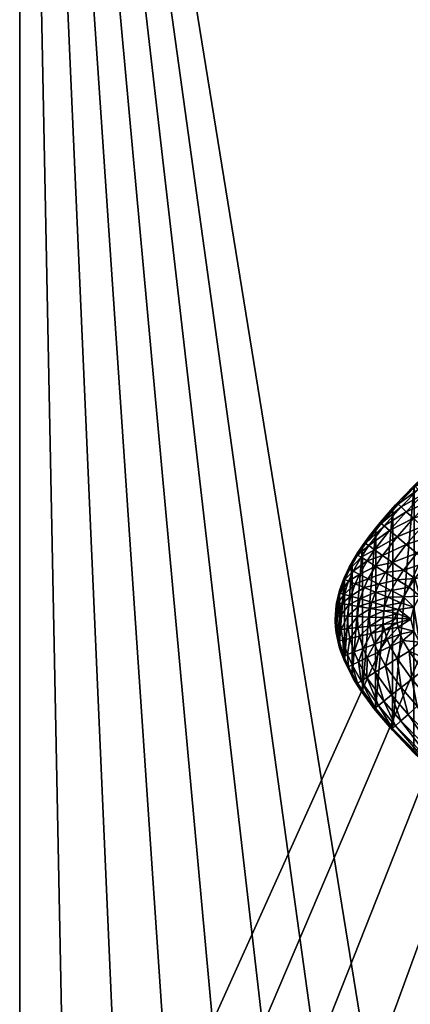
# Model space of a CAD drawing. Header units: millimetres. Extents: x -38.6 to 38.6, y -34 to 34.
# Tile 3 of 256: x -23.8 to -19.7, y -22.1 to -11.7. Entities that reach past the tile are written whole.
import ezdxf

# ---------------------------------------------------------------- set-up
doc = ezdxf.new("R2010")
doc.units = ezdxf.units.MM
doc.header["$MEASUREMENT"] = 0
doc.layers.add('Legno Y', color=18, linetype='Continuous', true_color=0x000000)
doc.layers.add('Legno Z', color=18, linetype='Continuous', true_color=0x000000)

msp = doc.modelspace()

# ---------------------------------------------------------------- meshes
at = {"layer": 'Legno Y'}
mesh = msp.add_polyface(dxfattribs=at)
corners = [(-11.802, 0, 24.35), (-11.802, -32.208, 24.5), (-11.802, -32.492, 24.316), (-11.802, 0, 24.35), (-11.802, -32.516, 24.2), (-11.802, 0, 24.35), (-11.802, -32.516, 24), (-11.802, -32.506, 23.801), (-11.802, 0, 24.35), (-11.802, -32.476, 23.605), (-11.802, 0, 24.35), (-11.802, -32.426, 23.413), (-11.802, -32.357, 23.227), (-11.802, 0, 22), (-11.802, -32.164, 22.88), (-11.802, -31.906, 22.577), (-11.802, -31.594, 22.331), (-11.802, -30.462, 22), (-11.802, -0.15, 24.5), (-23.802, -26.801, 24.5), (-23.302, -27.185, 24.5), (-11.802, -0.15, 24.5), (-22.661, -27.647, 24.5), (-11.802, -0.15, 24.5), (-22.005, -28.087, 24.5), (-21.335, -28.506, 24.5), (-11.802, -0.15, 24.5), (-20.653, -28.904, 24.5), (-11.802, -0.15, 24.5), (-19.959, -29.281, 24.5), (-19.254, -29.638, 24.5), (-11.802, -0.15, 24.5), (-18.539, -29.974, 24.5), (-11.802, -0.15, 24.5), (-17.816, -30.292, 24.5), (-16.346, -30.871, 24.5), (-11.802, -0.15, 24.5), (-14.85, -31.38, 24.5), (-11.802, -0.15, 24.5), (-13.334, -31.824, 24.5), (-11.802, -32.208, 24.5), (-20.704, -26.899, 22), (-23.802, 0, 22), (-20.015, -27.311, 22), (-23.802, 0, 22), (-19.313, -27.7, 22), (-11.802, 0, 22), (-18.599, -28.065, 22), (-11.802, 0, 22), (-17.874, -28.409, 22), (-11.802, 0, 22), (-17.139, -28.732, 22), (-11.802, 0, 22), (-16.396, -29.034, 22), (-11.802, 0, 22), (-15.645, -29.317, 22), (-11.802, 0, 22), (-14.887, -29.58, 22), (-11.802, 0, 22), (-13.354, -30.054, 22), (-11.802, 0, 22), (-11.802, -30.462, 22), (-23.279, -25.327, 22.013), (-23.802, -25.044, 22.03), (-23.802, -24.589, 22), (-23.802, -24.589, 22), (-23.302, -25.018, 22), (-23.802, -25.044, 22.03), (-23.802, -25.491, 22.12), (-23.802, -24.589, 22), (-23.802, 0, 24.35), (-23.802, -27.166, 23.776), (-23.802, -27.182, 24), (-23.802, 0, 24.35), (-23.802, -27.182, 24), (-23.802, -27.182, 24.2)]
mesh.append_faces([[corners[k] for k in face] for face in [(0, 1, 2, 2), (3, 2, 4, 4), (5, 6, 7, 7), (8, 7, 9, 9), (10, 11, 12, 12), (13, 12, 14, 14), (13, 14, 15, 15), (13, 16, 17, 17), (18, 19, 20, 20), (21, 20, 22, 22), (23, 24, 25, 25), (26, 25, 27, 27), (28, 29, 30, 30), (31, 30, 32, 32), (33, 34, 35, 35), (36, 35, 37, 37), (38, 39, 40, 40), (41, 42, 43, 43), (43, 44, 45, 45), (45, 46, 47, 47), (47, 48, 49, 49), (49, 50, 51, 51), (51, 52, 53, 53), (53, 54, 55, 55), (55, 56, 57, 57), (57, 58, 59, 59), (59, 60, 61, 61), (62, 63, 64, 64), (62, 65, 66, 66), (67, 68, 69, 69), (70, 71, 72, 72), (73, 74, 75, 75)]])
mesh = msp.add_polyface(dxfattribs=at)
corners = [(-11.802, 0, 24.35), (-23.802, 0, 24.35), (-11.802, -0.15, 24.5), (-23.802, -0.15, 24.5), (-11.802, -0.15, 24.5), (-11.802, -32.208, 24.5), (-11.802, 0, 24.35), (-11.802, -32.516, 24.2), (-11.802, -32.516, 24), (-11.802, 0, 24.35), (-11.802, -32.476, 23.605), (-11.802, -32.426, 23.413), (-11.802, 0, 24.35), (-11.802, 0, 24.35), (-11.802, -32.357, 23.227), (-11.802, 0, 22), (-11.802, -31.906, 22.577), (-11.802, -31.594, 22.331), (-23.802, -0.15, 24.5), (-23.802, -26.801, 24.5), (-11.802, -0.15, 24.5), (-22.661, -27.647, 24.5), (-22.005, -28.087, 24.5), (-11.802, -0.15, 24.5), (-20.653, -28.904, 24.5), (-19.959, -29.281, 24.5), (-11.802, -0.15, 24.5), (-18.539, -29.974, 24.5), (-17.816, -30.292, 24.5), (-11.802, -0.15, 24.5), (-14.85, -31.38, 24.5), (-13.334, -31.824, 24.5), (-11.802, -0.15, 24.5), (-23.802, 0, 24.35), (-11.802, 0, 24.35), (-23.802, 0, 22), (-11.802, 0, 24.35), (-11.802, 0, 22), (-23.802, -24.589, 22), (-23.802, 0, 22), (-23.302, -25.018, 22), (-23.802, 0, 22), (-22.677, -25.523, 22), (-23.802, 0, 22), (-22.036, -26.005, 22), (-23.802, 0, 22), (-21.378, -26.464, 22), (-23.802, 0, 22), (-20.704, -26.899, 22), (-19.313, -27.7, 22), (-23.802, 0, 22), (-11.802, 0, 22), (-23.802, -0.15, 24.5), (-23.802, 0, 24.35), (-23.802, -26.801, 24.5), (-23.802, -26.801, 24.5), (-23.802, 0, 24.35), (-23.802, -27.149, 24.322), (-23.802, 0, 22), (-23.802, -26.938, 23.144), (-23.802, 0, 24.35), (-23.802, 0, 24.35), (-23.802, -26.938, 23.144), (-23.802, -27.042, 23.344), (-23.802, 0, 24.35), (-23.802, -27.042, 23.344), (-23.802, -27.119, 23.556), (-23.802, -24.589, 22), (-23.802, -25.919, 22.275), (-23.802, 0, 22), (-23.802, 0, 22), (-23.802, -25.919, 22.275), (-23.802, -26.315, 22.497), (-23.802, 0, 22), (-23.802, -26.315, 22.497), (-23.802, -26.496, 22.634), (-23.802, -26.496, 22.634), (-23.802, -26.662, 22.788), (-23.802, 0, 22), (-23.802, 0, 22), (-23.802, -26.662, 22.788), (-23.802, -26.811, 22.959), (-23.802, 0, 22), (-23.802, -26.811, 22.959), (-23.802, -26.938, 23.144), (-23.802, -27.119, 23.556), (-23.802, -27.166, 23.776), (-23.802, 0, 24.35), (-23.802, -27.182, 24.2), (-23.802, -27.149, 24.322), (-23.802, 0, 24.35)]
mesh.append_faces([[corners[k] for k in face] for face in [(0, 1, 2, 2), (2, 1, 3, 3), (4, 5, 6, 6), (7, 8, 9, 9), (10, 11, 12, 12), (13, 14, 15, 15), (16, 17, 15, 15), (18, 19, 20, 20), (21, 22, 23, 23), (24, 25, 26, 26), (27, 28, 29, 29), (30, 31, 32, 32), (33, 34, 35, 35), (35, 36, 37, 37), (38, 39, 40, 40), (40, 41, 42, 42), (42, 43, 44, 44), (44, 45, 46, 46), (46, 47, 48, 48), (49, 50, 51, 51), (52, 53, 54, 54), (55, 56, 57, 57), (58, 59, 60, 60), (61, 62, 63, 63), (64, 65, 66, 66), (67, 68, 69, 69), (70, 71, 72, 72), (73, 74, 75, 75), (76, 77, 78, 78), (79, 80, 81, 81), (82, 83, 84, 84), (85, 86, 87, 87), (88, 89, 90, 90)]])
at = {"layer": 'Legno Z'}
mesh = msp.add_polyface(dxfattribs=at)
corners = [(-18.214, -15.18, 7), (-19.593, -16.559, 7.024), (-19.582, -16.548, 7.051), (-19.561, -16.528, 7.087), (-19.526, -16.494, 7.14), (-19.472, -16.442, 7.218), (-18.209, -15.185, 6.684), (-19.449, -16.421, 6.75), (-19.562, -16.528, 6.914), (-18.214, -15.18, 7), (-19.589, -16.554, 6.964), (-18.214, -15.18, 7), (-19.594, -16.56, 6.982), (-19.782, -16.752, -14.704), (-19.825, -16.797, -12.46), (-19.627, -16.592, -14.7), (-19.825, -16.797, 12.5), (-19.854, -16.829, 21.7), (-19.627, -16.592, 21.7), (-19.627, -16.592, 21.6), (-19.627, -16.592, 21.5), (-19.627, -16.592, 3.4), (-19.825, -16.797, -5.706), (-19.18, -16.187, 21.7), (-19.004, -16.055, 7.824), (-19.184, -16.19, 7.603), (-19.184, -16.19, 7.603), (-19.296, -16.283, 7.458), (-19.296, -16.283, 7.458), (-19.389, -16.366, 21.7), (-19.296, -16.283, 7.458), (-19.393, -16.369, 7.327), (-19.393, -16.369, 7.327), (-19.627, -16.592, 21.6), (-19.627, -16.592, 21.6), (-19.393, -16.369, 7.327), (-19.627, -16.592, 21.5), (-19.627, -16.592, 21.5), (-19.393, -16.369, 7.327), (-19.472, -16.442, 7.218), (-19.627, -16.592, 21.5), (-19.472, -16.442, 7.218), (-19.526, -16.494, 7.14), (-19.526, -16.494, 7.14), (-19.561, -16.528, 7.087), (-19.627, -16.592, 21.5), (-19.627, -16.592, 21.5), (-19.561, -16.528, 7.087), (-19.582, -16.548, 7.051), (-19.627, -16.592, 21.5), (-19.582, -16.548, 7.051), (-19.593, -16.559, 7.024), (-19.593, -16.559, 7.024), (-19.597, -16.562, 7), (-19.627, -16.592, 21.5), (-19.627, -16.592, 21.5), (-19.597, -16.562, 7), (-19.627, -16.592, 3.4), (-19.627, -16.592, 3.4), (-19.597, -16.562, 7), (-19.594, -16.56, 6.982), (-19.627, -16.592, 3.4), (-19.594, -16.56, 6.982), (-19.589, -16.554, 6.964), (-19.589, -16.554, 6.964), (-19.562, -16.528, 6.914), (-19.627, -16.592, 3.4), (-19.627, -16.592, 3.4), (-19.562, -16.528, 6.914), (-19.449, -16.421, 6.75), (-19.627, -16.592, 3.4), (-19.449, -16.421, 6.75), (-19.389, -16.366, 3.397), (-19.449, -16.421, 6.75), (-19.389, -16.366, 3.5), (-19.18, -16.187, 3.394), (-19.18, -16.187, 3.6), (-19.184, -16.19, 6.397), (-18.992, -16.046, 3.7), (-19.184, -16.19, 6.397), (-19.449, -16.421, 6.75), (-19.184, -16.19, 6.397), (-19.627, -16.592, -14.7), (-19.627, -16.592, 3.4), (-19.526, -16.494, -14.71), (-19.627, -16.592, 3.4), (-19.373, -16.351, -14.71), (-19.241, -16.237, -14.709), (-19.128, -16.146, -14.709), (-19.627, -16.592, 21.6), (-19.627, -16.592, 21.7), (-19.627, -16.592, -14.7), (-19.618, -16.602, -14.846), (-19.782, -16.752, -14.704), (-19.587, -16.632, -14.994), (-19.798, -16.788, -14.846), (-19.373, -16.351, -14.71), (-19.37, -16.366, -14.846), (-19.526, -16.494, -14.71), (-19.526, -16.494, -14.71), (-19.618, -16.602, -14.846), (-19.526, -16.494, -14.71), (-19.618, -16.602, -14.846), (-19.627, -16.592, -14.7), (-19.373, -16.351, -14.71), (-19.241, -16.237, -14.709), (-19.241, -16.237, -14.709), (-19.082, -16.127, -14.846), (-19.056, -16.162, -14.994), (-19.241, -16.237, -14.709), (-19.128, -16.146, -14.709), (-18.949, -16.304, -15.266), (-19.222, -16.53, -15.266), (-19.292, -16.453, -15.138), (-19.535, -16.685, -15.138), (-19.535, -16.685, -15.138), (-19.587, -16.632, -14.994), (-19.136, -16.625, -15.37), (-19.461, -16.758, -15.266), (-19.461, -16.758, -15.266), (-19.535, -16.685, -15.138), (-19.041, -16.732, -15.444), (-19.371, -16.849, -15.37), (-19.587, -16.632, -14.994), (-19.341, -16.398, -14.994), (-19.587, -16.632, -14.994), (-19.618, -16.602, -14.846), (-19.618, -16.602, -14.846), (-19.012, -16.221, -15.138)]
mesh.append_faces([[corners[k] for k in face] for face in [(0, 1, 2, 2), (0, 2, 3, 3), (0, 4, 5, 5), (6, 7, 8, 8), (9, 8, 10, 10), (11, 10, 12, 12), (13, 14, 15, 15), (16, 17, 18, 18), (16, 18, 19, 19), (19, 20, 16, 16), (16, 20, 21, 21), (22, 21, 15, 15), (23, 24, 25, 25), (23, 26, 27, 27), (23, 28, 29, 29), (29, 30, 31, 31), (29, 32, 33, 33), (34, 35, 36, 36), (37, 38, 39, 39), (40, 41, 42, 42), (43, 44, 45, 45), (46, 47, 48, 48), (49, 50, 51, 51), (52, 53, 54, 54), (55, 56, 57, 57), (58, 59, 60, 60), (61, 62, 63, 63), (64, 65, 66, 66), (67, 68, 69, 69), (70, 71, 72, 72), (72, 73, 74, 74), (72, 74, 75, 75), (75, 74, 76, 76), (77, 78, 76, 76), (79, 76, 74, 74), (80, 81, 74, 74), (82, 83, 84, 84), (84, 85, 72, 72), (84, 72, 86, 86), (86, 72, 87, 87), (87, 72, 75, 75), (87, 75, 88, 88), (89, 90, 29, 29), (91, 92, 93, 93), (92, 94, 95, 95), (96, 97, 98, 98), (99, 97, 100, 100), (101, 102, 103, 103), (104, 105, 97, 97), (97, 106, 107, 107), (97, 107, 108, 108), (109, 110, 107, 107), (111, 112, 113, 113), (113, 112, 114, 114), (113, 115, 116, 116), (112, 117, 118, 118), (112, 119, 120, 120), (121, 122, 117, 117), (113, 123, 124, 124), (124, 125, 126, 126), (124, 127, 97, 97), (97, 108, 124, 124), (124, 128, 113, 113)]])
mesh = msp.add_polyface(dxfattribs=at)
corners = [(-19.885, -19.152, -7.957), (-19.885, -19.152, -10.209), (-19.63, -19.421, -10.209), (-19.885, -19.152, -12.46), (-19.881, -19.156, -14.71), (-19.63, -19.421, -12.46), (-19.63, -19.421, 12.5), (-19.857, -19.183, 21.7), (-19.885, -19.152, 12.5), (-19.63, -19.421, -1.203), (-19.63, -19.421, 3.299), (-19.885, -19.152, 3.299), (-19.63, -19.421, -1.203), (-19.885, -19.152, -1.203), (-19.63, -19.421, -5.706), (-19.885, -19.152, -5.706), (-19.63, -19.421, -7.957), (-19.63, -19.421, 3.299), (-19.95, -17.92, -15.444), (-19.793, -17.904, -15.487), (-19.803, -17.946, -15.487), (-19.663, -18.007, -15.5), (-19.808, -17.995, -15.487), (-19.806, -18.046, -15.487), (-19.631, -17.88, -15.5), (-19.798, -18.091, -15.487), (-19.631, -18.134, -15.5), (-19.775, -18.166, -15.487), (-19.746, -18.231, -15.487), (-19.88, -18.296, -15.444), (-19.809, -18.425, -15.444), (-19.93, -18.5, -15.37), (-19.766, -18.731, -15.37), (-19.866, -18.81, -15.266), (-19.692, -19.016, -15.266), (-19.769, -19.085, -15.138), (-19.356, -19.505, -15.138), (-19.57, -18.25, -15.5), (-19.682, -18.346, -15.487), (-19.654, -18.642, -15.444), (-19.597, -18.93, -15.37), (-19.285, -19.429, -15.266), (-19.418, -18.465, -15.5), (-19.537, -18.55, -15.487), (-19.491, -18.834, -15.444), (-19.198, -19.335, -15.37), (-19.38, -18.735, -15.487), (-19.064, -18.856, -15.5), (-18.999, -19.121, -15.487), (-18.674, -19.211, -15.5), (-18.792, -19.303, -15.487), (-19.914, -18.22, -15.444), (-19.1, -19.23, -15.444), (-19.948, -18.875, -15.138), (-19.824, -19.135, -14.994), (-18.887, -19.418, -15.444), (-17.437, -19.97, 21.7), (-16.572, -16.833, 21.7), (-19.393, -19.648, 21.7), (-19.393, -19.648, 21.7), (-16.799, -16.595, 21.7), (-19.63, -19.421, 21.7), (-19.63, -19.421, 21.7), (-19.627, -16.592, 21.7), (-19.857, -19.183, 21.7), (-17.367, -18.858, -15.5), (-19.064, -18.856, -15.5), (-19.062, -17.159, -15.5), (-17.757, -19.212, -15.5), (-18.46, -19.363, -15.5), (-18.674, -19.211, -15.5), (-17.757, -19.212, -15.5), (-18.674, -19.211, -15.5), (-19.064, -18.856, -15.5), (-19.569, -17.763, -15.5), (-19.418, -18.465, -15.5), (-19.57, -18.25, -15.5), (-19.569, -17.763, -15.5), (-19.57, -18.25, -15.5), (-19.631, -17.88, -15.5), (-19.631, -17.88, -15.5), (-19.57, -18.25, -15.5), (-19.631, -18.134, -15.5), (-19.631, -17.88, -15.5), (-19.631, -18.134, -15.5), (-19.663, -18.007, -15.5)]
mesh.append_faces([[corners[k] for k in face] for face in [(0, 1, 2, 2), (3, 4, 5, 5), (6, 7, 8, 8), (5, 2, 1, 1), (5, 1, 3, 3), (9, 10, 11, 11), (12, 11, 13, 13), (14, 13, 15, 15), (16, 15, 0, 0), (11, 17, 8, 8), (18, 19, 20, 20), (20, 19, 21, 21), (20, 21, 22, 22), (22, 21, 23, 23), (24, 21, 19, 19), (23, 21, 25, 25), (25, 21, 26, 26), (25, 26, 27, 27), (27, 26, 28, 28), (27, 28, 29, 29), (29, 28, 30, 30), (31, 30, 32, 32), (31, 32, 33, 33), (33, 32, 34, 34), (33, 34, 35, 35), (35, 34, 36, 36), (26, 37, 28, 28), (28, 37, 38, 38), (28, 38, 30, 30), (30, 38, 39, 39), (30, 39, 32, 32), (32, 39, 40, 40), (32, 40, 34, 34), (34, 40, 41, 41), (37, 42, 38, 38), (38, 42, 43, 43), (38, 43, 39, 39), (39, 43, 44, 44), (39, 44, 40, 40), (40, 44, 45, 45), (40, 45, 41, 41), (43, 42, 46, 46), (46, 42, 47, 47), (46, 47, 48, 48), (48, 47, 49, 49), (48, 49, 50, 50), (25, 27, 51, 51), (43, 46, 44, 44), (44, 46, 52, 52), (44, 52, 45, 45), (53, 33, 35, 35), (53, 35, 54, 54), (46, 48, 52, 52), (52, 48, 55, 55), (56, 57, 58, 58), (59, 60, 61, 61), (62, 63, 64, 64), (65, 66, 67, 67), (68, 69, 70, 70), (71, 72, 73, 73), (74, 75, 76, 76), (77, 78, 79, 79), (80, 81, 82, 82), (83, 84, 85, 85)]])
mesh = msp.add_polyface(dxfattribs=at)
corners = [(-19.92, -16.904, -14.708), (-19.825, -16.797, -12.46), (-19.782, -16.752, -14.704), (-19.627, -16.592, -14.7), (-19.825, -16.797, -10.209), (-19.825, -16.797, -7.957), (-19.825, -16.797, 12.5), (-19.627, -16.592, 3.4), (-19.825, -16.797, 3.299), (-19.825, -16.797, -1.203), (-19.825, -16.797, -5.706), (-19.782, -16.752, -14.704), (-19.618, -16.602, -14.846), (-19.798, -16.788, -14.846), (-19.587, -16.632, -14.994), (-19.766, -16.817, -14.994), (-19.535, -16.685, -15.138), (-19.712, -16.868, -15.138), (-19.945, -17.019, -14.994), (-19.461, -16.758, -15.266), (-19.636, -16.938, -15.266), (-19.888, -17.067, -15.138), (-19.809, -17.134, -15.266), (-19.371, -16.849, -15.37), (-19.542, -17.026, -15.37), (-19.711, -17.216, -15.37), (-19.27, -16.95, -15.444), (-19.437, -17.123, -15.444), (-19.601, -17.307, -15.444), (-19.858, -17.406, -15.37), (-19.741, -17.489, -15.444), (-19.93, -17.513, -15.37), (-19.808, -17.589, -15.444), (-19.165, -17.056, -15.487), (-19.328, -17.225, -15.487), (-19.486, -17.403, -15.487), (-19.62, -17.575, -15.487), (-19.682, -17.668, -15.487), (-19.872, -17.702, -15.444), (-19.739, -17.769, -15.487), (-19.906, -17.775, -15.444), (-19.768, -17.832, -15.487), (-19.937, -17.864, -15.444), (-19.793, -17.904, -15.487), (-19.062, -17.159, -15.5), (-19.417, -17.548, -15.5), (-19.569, -17.763, -15.5), (-19.631, -17.88, -15.5), (-19.63, -19.421, 21.7), (-16.799, -16.595, 21.7), (-19.627, -16.592, 21.7), (-19.857, -19.183, 21.7), (-19.627, -16.592, 21.7), (-19.854, -16.829, 21.7), (-18.697, -16.64, -15.487), (-18.457, -16.652, -15.5), (-18.672, -16.805, -15.5), (-18.941, -16.843, -15.487), (-19.062, -17.159, -15.5), (-19.062, -17.159, -15.5), (-19.165, -17.056, -15.487), (-19.165, -17.056, -15.487), (-19.27, -16.95, -15.444), (-19.27, -16.95, -15.444), (-19.041, -16.732, -15.444), (-19.27, -16.95, -15.444), (-19.371, -16.849, -15.37), (-19.371, -16.849, -15.37), (-19.461, -16.758, -15.266), (-19.136, -16.625, -15.37), (-17.365, -17.161, -15.5), (-19.062, -17.159, -15.5), (-18.672, -16.805, -15.5), (-19.064, -18.856, -15.5), (-19.418, -18.465, -15.5), (-19.062, -17.159, -15.5), (-19.062, -17.159, -15.5), (-19.418, -18.465, -15.5), (-19.417, -17.548, -15.5), (-19.417, -17.548, -15.5), (-19.418, -18.465, -15.5), (-19.569, -17.763, -15.5)]
mesh.append_faces([[corners[k] for k in face] for face in [(0, 1, 2, 2), (3, 1, 4, 4), (3, 4, 5, 5), (6, 7, 8, 8), (8, 7, 9, 9), (9, 7, 10, 10), (10, 3, 5, 5), (11, 12, 13, 13), (13, 14, 15, 15), (14, 16, 15, 15), (15, 16, 17, 17), (15, 17, 18, 18), (16, 19, 17, 17), (17, 19, 20, 20), (17, 20, 21, 21), (21, 20, 22, 22), (19, 23, 20, 20), (20, 23, 24, 24), (20, 24, 22, 22), (22, 24, 25, 25), (23, 26, 24, 24), (24, 26, 27, 27), (24, 27, 25, 25), (25, 27, 28, 28), (25, 28, 29, 29), (29, 28, 30, 30), (31, 30, 32, 32), (26, 33, 27, 27), (27, 33, 34, 34), (27, 34, 28, 28), (28, 34, 35, 35), (28, 35, 30, 30), (30, 35, 36, 36), (30, 36, 32, 32), (32, 36, 37, 37), (32, 37, 38, 38), (38, 37, 39, 39), (40, 39, 41, 41), (42, 41, 43, 43), (33, 44, 34, 34), (34, 44, 45, 45), (34, 45, 35, 35), (35, 45, 36, 36), (45, 46, 36, 36), (36, 46, 37, 37), (37, 46, 39, 39), (39, 46, 47, 47), (39, 47, 41, 41), (41, 47, 43, 43), (48, 49, 50, 50), (51, 52, 53, 53), (54, 55, 56, 56), (54, 56, 57, 57), (57, 56, 58, 58), (57, 59, 60, 60), (61, 62, 57, 57), (57, 63, 64, 64), (57, 64, 54, 54), (65, 66, 64, 64), (67, 68, 69, 69), (70, 71, 72, 72), (73, 74, 75, 75), (76, 77, 78, 78), (79, 80, 81, 81)]])
mesh = msp.add_polyface(dxfattribs=at)
corners = [(-20.099, -17.123, -14.709), (-19.987, -16.981, -12.46), (-19.92, -16.904, -14.708), (-19.825, -16.797, -12.46), (-19.825, -16.797, -7.957), (-19.825, -16.797, -10.209), (-19.987, -16.981, -10.209), (-19.987, -16.981, -7.957), (-20.118, -17.148, -10.209), (-20.118, -17.148, -7.957), (-20.118, -17.148, -12.46), (-20.118, -17.148, 12.5), (-20.034, -17.038, 21.7), (-19.987, -16.981, 12.5), (-19.854, -16.829, 21.7), (-19.825, -16.797, 12.5), (-19.825, -16.797, 3.299), (-19.825, -16.797, -1.203), (-19.987, -16.981, -1.203), (-19.987, -16.981, -5.706), (-20.118, -17.148, -5.706), (-19.825, -16.797, -5.706), (-20.118, -17.148, -1.203), (-20.118, -17.148, 3.299), (-19.987, -16.981, 3.299), (-19.782, -16.752, -14.704), (-19.798, -16.788, -14.846), (-19.92, -16.904, -14.708), (-19.92, -16.904, -14.708), (-19.978, -16.992, -14.846), (-19.92, -16.904, -14.708), (-20.099, -17.123, -14.709), (-20.091, -17.895, -15.37), (-20.075, -17.826, -15.37), (-19.937, -17.864, -15.444), (-19.95, -17.92, -15.444), (-19.793, -17.904, -15.487), (-19.766, -16.817, -14.994), (-19.945, -17.019, -14.994), (-20.142, -17.204, -14.846), (-20.107, -17.228, -14.994), (-19.712, -16.868, -15.138), (-19.888, -17.067, -15.138), (-20.047, -17.271, -15.138), (-19.809, -17.134, -15.266), (-19.962, -17.332, -15.266), (-20.126, -17.39, -15.138), (-20.038, -17.445, -15.266), (-19.711, -17.216, -15.37), (-19.858, -17.406, -15.37), (-19.93, -17.513, -15.37), (-20.114, -17.579, -15.266), (-20, -17.637, -15.37), (-20.157, -17.672, -15.266), (-20.038, -17.72, -15.37), (-19.741, -17.489, -15.444), (-19.808, -17.589, -15.444), (-19.872, -17.702, -15.444), (-19.906, -17.775, -15.444), (-19.739, -17.769, -15.487), (-19.768, -17.832, -15.487), (-20.036, -18.974, 21.7), (-19.854, -16.829, 21.7), (-20.034, -17.038, 21.7)]
mesh.append_faces([[corners[k] for k in face] for face in [(0, 1, 2, 2), (2, 1, 3, 3), (4, 5, 6, 6), (4, 6, 7, 7), (7, 6, 8, 8), (7, 8, 9, 9), (1, 0, 10, 10), (11, 12, 13, 13), (13, 12, 14, 14), (13, 14, 15, 15), (16, 17, 18, 18), (18, 17, 19, 19), (18, 19, 20, 20), (20, 19, 9, 9), (19, 17, 21, 21), (5, 3, 1, 1), (8, 6, 10, 10), (10, 6, 1, 1), (6, 5, 1, 1), (22, 23, 24, 24), (22, 24, 18, 18), (18, 24, 16, 16), (22, 18, 20, 20), (4, 7, 21, 21), (21, 7, 19, 19), (7, 9, 19, 19), (24, 23, 13, 13), (13, 23, 11, 11), (16, 24, 15, 15), (15, 24, 13, 13), (25, 26, 27, 27), (28, 26, 29, 29), (30, 29, 31, 31), (32, 33, 34, 34), (32, 34, 35, 35), (35, 34, 36, 36), (26, 37, 29, 29), (29, 37, 38, 38), (29, 38, 39, 39), (39, 38, 40, 40), (38, 41, 42, 42), (38, 42, 40, 40), (40, 42, 43, 43), (42, 44, 43, 43), (43, 44, 45, 45), (43, 45, 46, 46), (46, 45, 47, 47), (44, 48, 45, 45), (45, 48, 49, 49), (45, 49, 47, 47), (47, 49, 50, 50), (47, 50, 51, 51), (51, 50, 52, 52), (53, 52, 54, 54), (49, 55, 50, 50), (50, 56, 52, 52), (52, 56, 57, 57), (52, 57, 54, 54), (54, 57, 58, 58), (54, 58, 33, 33), (33, 58, 34, 34), (57, 59, 58, 58), (58, 60, 34, 34), (61, 62, 63, 63)]])
mesh = msp.add_polyface(dxfattribs=at)
corners = [(-20.194, -18.76, -7.957), (-20.08, -18.918, -10.209), (-20.08, -18.918, -7.957), (-19.885, -19.152, -10.209), (-19.885, -19.152, -7.957), (-20.08, -18.918, -12.46), (-20.196, -18.757, -14.71), (-20.053, -18.952, -14.71), (-19.885, -19.152, -12.46), (-19.881, -19.156, -14.71), (-19.885, -19.152, 12.5), (-19.857, -19.183, 21.7), (-20.036, -18.974, 21.7), (-20.08, -18.918, 12.5), (-20.176, -18.786, 21.7), (-19.885, -19.152, -1.203), (-19.885, -19.152, 3.299), (-20.08, -18.918, 3.299), (-20.08, -18.918, -1.203), (-19.885, -19.152, -5.706), (-20.08, -18.918, -5.706), (-20.194, -18.76, -1.203), (-20.194, -18.76, -5.706), (-20.194, -18.76, 12.5), (-19.808, -17.995, -15.487), (-19.806, -18.046, -15.487), (-19.954, -18.064, -15.444), (-19.943, -18.125, -15.444), (-20.083, -18.158, -15.37), (-20.047, -18.271, -15.37), (-20.167, -18.317, -15.266), (-20.124, -18.414, -15.266), (-20.19, -18.662, -14.994), (-20.127, -18.623, -15.138), (-20.006, -18.921, -14.994), (-20.04, -18.947, -14.846), (-19.856, -19.164, -14.846), (-19.881, -19.156, -14.71), (-19.88, -18.296, -15.444), (-19.809, -18.425, -15.444), (-19.93, -18.5, -15.37), (-19.881, -19.156, -14.71), (-20.053, -18.952, -14.71), (-20.053, -18.952, -14.71), (-20.196, -18.757, -14.71), (-20.096, -18.08, -15.37), (-19.957, -17.99, -15.444), (-20.1, -17.984, -15.37), (-19.95, -17.92, -15.444), (-20.091, -17.895, -15.37), (-20.223, -18.095, -15.266), (-20.228, -17.98, -15.266), (-19.803, -17.946, -15.487), (-20.009, -18.358, -15.37), (-19.914, -18.22, -15.444), (-20.039, -18.568, -15.266), (-19.948, -18.875, -15.138), (-19.824, -19.135, -14.994), (-19.775, -18.166, -15.487), (-19.798, -18.091, -15.487), (-19.866, -18.81, -15.266), (-19.857, -19.183, 21.7), (-19.854, -16.829, 21.7), (-20.036, -18.974, 21.7), (-20.036, -18.974, 21.7), (-20.034, -17.038, 21.7), (-20.176, -18.786, 21.7)]
mesh.append_faces([[corners[k] for k in face] for face in [(0, 1, 2, 2), (2, 1, 3, 3), (2, 3, 4, 4), (5, 6, 7, 7), (5, 7, 8, 8), (8, 7, 9, 9), (10, 11, 12, 12), (10, 12, 13, 13), (13, 12, 14, 14), (8, 3, 1, 1), (8, 1, 5, 5), (15, 16, 17, 17), (15, 17, 18, 18), (15, 18, 19, 19), (19, 18, 20, 20), (19, 20, 4, 4), (4, 20, 2, 2), (18, 21, 20, 20), (20, 22, 2, 2), (17, 16, 13, 13), (13, 16, 10, 10), (23, 17, 13, 13), (24, 25, 26, 26), (26, 25, 27, 27), (26, 27, 28, 28), (28, 27, 29, 29), (28, 29, 30, 30), (30, 29, 31, 31), (32, 33, 34, 34), (32, 34, 35, 35), (35, 34, 36, 36), (35, 36, 37, 37), (38, 39, 40, 40), (41, 42, 35, 35), (35, 43, 44, 44), (26, 45, 46, 46), (46, 45, 47, 47), (46, 47, 48, 48), (48, 47, 49, 49), (45, 50, 47, 47), (47, 51, 49, 49), (26, 28, 45, 45), (52, 24, 46, 46), (46, 24, 26, 26), (52, 46, 48, 48), (38, 53, 54, 54), (54, 53, 29, 29), (54, 29, 27, 27), (29, 53, 31, 31), (31, 53, 55, 55), (31, 55, 33, 33), (33, 55, 56, 56), (33, 56, 34, 34), (34, 56, 57, 57), (34, 57, 36, 36), (55, 53, 40, 40), (40, 53, 38, 38), (54, 58, 38, 38), (59, 54, 27, 27), (56, 55, 60, 60), (60, 55, 40, 40), (25, 59, 27, 27), (61, 62, 63, 63), (64, 65, 66, 66)]])
mesh = msp.add_polyface(dxfattribs=at)
corners = [(-20.118, -17.148, -7.957), (-20.118, -17.148, -10.209), (-20.225, -17.302, -10.209), (-20.225, -17.302, -7.957), (-20.309, -17.446, -10.209), (-20.309, -17.446, -7.957), (-20.373, -17.582, -10.209), (-20.373, -17.582, -7.957), (-20.118, -17.148, -12.46), (-20.099, -17.123, -14.709), (-20.226, -17.304, -14.709), (-20.225, -17.302, -12.46), (-20.309, -17.446, -12.46), (-20.314, -17.456, -14.709), (-20.373, -17.582, -12.46), (-20.373, -17.582, 12.5), (-20.364, -17.56, 21.7), (-20.309, -17.446, 12.5), (-20.283, -17.399, 21.7), (-20.225, -17.302, 12.5), (-20.175, -17.226, 21.7), (-20.118, -17.148, 12.5), (-20.034, -17.038, 21.7), (-20.118, -17.148, -5.706), (-20.373, -17.582, -1.203), (-20.373, -17.582, 3.299), (-20.309, -17.446, 3.299), (-20.309, -17.446, -1.203), (-20.225, -17.302, 3.299), (-20.225, -17.302, -1.203), (-20.118, -17.148, 3.299), (-20.118, -17.148, -1.203), (-20.373, -17.582, -5.706), (-20.309, -17.446, -5.706), (-20.225, -17.302, -5.706), (-20.099, -17.123, -14.709), (-19.978, -16.992, -14.846), (-20.142, -17.204, -14.846), (-20.099, -17.123, -14.709), (-20.226, -17.304, -14.709), (-20.226, -17.304, -14.709), (-20.226, -17.328, -14.846), (-20.226, -17.304, -14.709), (-20.314, -17.456, -14.709), (-20.314, -17.456, -14.709), (-20.311, -17.479, -14.846), (-20.314, -17.456, -14.709), (-20.375, -17.587, -14.709), (-20.107, -17.228, -14.994), (-20.189, -17.351, -14.994), (-20.273, -17.498, -14.994), (-20.361, -17.587, -14.846), (-20.047, -17.271, -15.138), (-20.126, -17.39, -15.138), (-20.207, -17.532, -15.138), (-20.038, -17.445, -15.266), (-20.114, -17.579, -15.266)]
mesh.append_faces([[corners[k] for k in face] for face in [(0, 1, 2, 2), (0, 2, 3, 3), (3, 2, 4, 4), (3, 4, 5, 5), (5, 4, 6, 6), (5, 6, 7, 7), (8, 9, 10, 10), (8, 10, 11, 11), (11, 10, 12, 12), (11, 12, 2, 2), (2, 12, 4, 4), (10, 13, 12, 12), (12, 13, 14, 14), (12, 14, 4, 4), (4, 14, 6, 6), (15, 16, 17, 17), (17, 16, 18, 18), (17, 18, 19, 19), (19, 18, 20, 20), (19, 20, 21, 21), (21, 20, 22, 22), (23, 0, 3, 3), (2, 1, 11, 11), (11, 1, 8, 8), (24, 25, 26, 26), (24, 26, 27, 27), (27, 26, 28, 28), (27, 28, 29, 29), (29, 28, 30, 30), (29, 30, 31, 31), (24, 27, 32, 32), (32, 27, 33, 33), (32, 33, 7, 7), (7, 33, 5, 5), (27, 29, 33, 33), (33, 29, 34, 34), (33, 34, 5, 5), (5, 34, 3, 3), (29, 31, 34, 34), (34, 31, 23, 23), (34, 23, 3, 3), (26, 25, 17, 17), (17, 25, 15, 15), (28, 26, 19, 19), (19, 26, 17, 17), (30, 28, 21, 21), (21, 28, 19, 19), (35, 36, 37, 37), (38, 37, 39, 39), (40, 37, 41, 41), (42, 41, 43, 43), (44, 41, 45, 45), (46, 45, 47, 47), (37, 48, 41, 41), (41, 48, 49, 49), (41, 49, 45, 45), (45, 49, 50, 50), (45, 50, 51, 51), (48, 52, 49, 49), (49, 52, 53, 53), (49, 53, 50, 50), (50, 53, 54, 54), (53, 55, 54, 54), (54, 55, 56, 56)]])
mesh = msp.add_polyface(dxfattribs=at)
corners = [(-20.373, -17.582, -7.957), (-20.373, -17.582, -10.209), (-20.449, -17.839, -10.209), (-20.449, -17.839, -7.957), (-20.314, -17.456, -14.709), (-20.375, -17.587, -14.709), (-20.373, -17.582, -12.46), (-20.416, -17.702, -14.709), (-20.449, -17.839, -12.46), (-20.454, -17.874, -14.709), (-20.449, -17.839, 12.5), (-20.463, -18.006, 21.7), (-20.452, -17.86, 21.7), (-20.419, -17.713, 21.7), (-20.373, -17.582, 12.5), (-20.364, -17.56, 21.7), (-20.46, -18.089, -12.46), (-20.46, -18.089, -1.203), (-20.449, -17.839, 3.299), (-20.449, -17.839, -1.203), (-20.373, -17.582, 3.299), (-20.373, -17.582, -1.203), (-20.46, -18.089, -5.706), (-20.449, -17.839, -5.706), (-20.46, -18.089, -7.957), (-20.373, -17.582, -5.706), (-20.46, -18.089, 3.299), (-20.375, -17.587, -14.709), (-20.311, -17.479, -14.846), (-20.361, -17.587, -14.846), (-20.375, -17.587, -14.709), (-20.416, -17.702, -14.709), (-20.416, -17.702, -14.709), (-20.411, -17.733, -14.846), (-20.416, -17.702, -14.709), (-20.434, -17.835, -14.846), (-20.37, -17.744, -14.994), (-20.392, -17.842, -14.994), (-20.298, -17.764, -15.138), (-20.319, -17.855, -15.138), (-20.198, -17.792, -15.266), (-20.217, -17.873, -15.266), (-20.075, -17.826, -15.37), (-20.091, -17.895, -15.37), (-20.273, -17.498, -14.994), (-20.321, -17.604, -14.994), (-20.207, -17.532, -15.138), (-20.253, -17.632, -15.138), (-20.114, -17.579, -15.266), (-20.157, -17.672, -15.266), (-20, -17.637, -15.37), (-20.038, -17.72, -15.37), (-20.449, -17.972, -14.846), (-20.454, -17.874, -14.709), (-20.454, -17.874, -14.709), (-20.416, -17.702, -14.709), (-20.228, -17.98, -15.266), (-20.332, -17.976, -15.138), (-20.406, -17.973, -14.994), (-20.176, -18.786, 21.7), (-20.034, -17.038, 21.7), (-20.175, -17.226, 21.7), (-20.284, -18.613, 21.7), (-20.175, -17.226, 21.7), (-20.283, -17.399, 21.7), (-20.365, -18.452, 21.7), (-20.283, -17.399, 21.7), (-20.364, -17.56, 21.7), (-20.42, -18.299, 21.7), (-20.364, -17.56, 21.7), (-20.419, -17.713, 21.7), (-20.452, -18.151, 21.7), (-20.419, -17.713, 21.7), (-20.452, -17.86, 21.7)]
mesh.append_faces([[corners[k] for k in face] for face in [(0, 1, 2, 2), (0, 2, 3, 3), (4, 5, 6, 6), (6, 5, 7, 7), (6, 7, 8, 8), (8, 7, 9, 9), (10, 11, 12, 12), (10, 12, 13, 13), (10, 13, 14, 14), (14, 13, 15, 15), (16, 2, 8, 8), (8, 2, 1, 1), (8, 1, 6, 6), (17, 18, 19, 19), (19, 18, 20, 20), (19, 20, 21, 21), (22, 19, 23, 23), (24, 23, 3, 3), (19, 21, 23, 23), (23, 21, 25, 25), (23, 25, 3, 3), (3, 25, 0, 0), (18, 26, 10, 10), (20, 18, 14, 14), (14, 18, 10, 10), (27, 28, 29, 29), (30, 29, 31, 31), (32, 29, 33, 33), (34, 33, 35, 35), (35, 33, 36, 36), (35, 36, 37, 37), (37, 36, 38, 38), (37, 38, 39, 39), (39, 38, 40, 40), (39, 40, 41, 41), (41, 40, 42, 42), (41, 42, 43, 43), (29, 44, 45, 45), (29, 45, 33, 33), (33, 45, 36, 36), (44, 46, 45, 45), (45, 46, 47, 47), (45, 47, 36, 36), (36, 47, 38, 38), (46, 48, 47, 47), (47, 48, 49, 49), (47, 49, 38, 38), (38, 49, 40, 40), (48, 50, 49, 49), (49, 51, 40, 40), (40, 51, 42, 42), (52, 53, 35, 35), (35, 54, 55, 55), (43, 56, 41, 41), (41, 57, 39, 39), (39, 58, 37, 37), (58, 52, 37, 37), (37, 52, 35, 35), (59, 60, 61, 61), (62, 63, 64, 64), (65, 66, 67, 67), (68, 69, 70, 70), (71, 72, 73, 73)]])
mesh = msp.add_polyface(dxfattribs=at)
corners = [(-20.449, -17.839, -7.957), (-20.449, -17.839, -10.209), (-20.46, -18.089, -10.209), (-20.46, -18.089, -7.957), (-20.407, -18.342, -10.209), (-20.407, -18.342, -7.957), (-20.449, -17.839, -12.46), (-20.454, -17.874, -14.709), (-20.463, -18.032, -14.709), (-20.46, -18.089, -12.46), (-20.452, -18.152, -14.709), (-20.407, -18.342, -12.46), (-20.426, -18.279, -14.709), (-20.407, -18.342, 12.5), (-20.365, -18.452, 21.7), (-20.42, -18.299, 21.7), (-20.452, -18.151, 21.7), (-20.46, -18.089, 12.5), (-20.463, -18.006, 21.7), (-20.449, -17.839, 12.5), (-20.407, -18.342, -1.203), (-20.407, -18.342, 3.299), (-20.46, -18.089, 3.299), (-20.46, -18.089, -1.203), (-20.449, -17.839, 3.299), (-20.407, -18.342, -5.706), (-20.46, -18.089, -5.706), (-20.449, -17.839, -1.203), (-20.449, -17.839, -5.706), (-20.373, -18.397, -14.846), (-20.426, -18.279, -14.709), (-20.422, -18.237, -14.846), (-20.426, -18.279, -14.709), (-20.452, -18.152, -14.709), (-20.452, -18.152, -14.709), (-20.443, -18.121, -14.846), (-20.452, -18.152, -14.709), (-20.463, -18.032, -14.709), (-20.463, -18.032, -14.709), (-20.449, -17.972, -14.846), (-20.463, -18.032, -14.709), (-20.454, -17.874, -14.709), (-20.1, -17.984, -15.37), (-20.223, -18.095, -15.266), (-20.228, -17.98, -15.266), (-20.096, -18.08, -15.37), (-20.083, -18.158, -15.37), (-20.207, -18.187, -15.266), (-20.308, -18.211, -15.138), (-20.327, -18.107, -15.138), (-20.381, -18.228, -14.994), (-20.4, -18.116, -14.994), (-20.332, -17.976, -15.138), (-20.217, -17.873, -15.266), (-20.406, -17.973, -14.994), (-20.319, -17.855, -15.138), (-20.264, -18.354, -15.138), (-20.333, -18.381, -14.994), (-20.167, -18.317, -15.266), (-20.176, -18.786, 21.7), (-20.175, -17.226, 21.7), (-20.284, -18.613, 21.7), (-20.284, -18.613, 21.7), (-20.283, -17.399, 21.7), (-20.365, -18.452, 21.7), (-20.365, -18.452, 21.7), (-20.364, -17.56, 21.7), (-20.42, -18.299, 21.7), (-20.42, -18.299, 21.7), (-20.419, -17.713, 21.7), (-20.452, -18.151, 21.7), (-20.452, -18.151, 21.7), (-20.452, -17.86, 21.7), (-20.463, -18.006, 21.7)]
mesh.append_faces([[corners[k] for k in face] for face in [(0, 1, 2, 2), (0, 2, 3, 3), (3, 2, 4, 4), (3, 4, 5, 5), (6, 7, 8, 8), (6, 8, 9, 9), (9, 8, 10, 10), (9, 10, 11, 11), (11, 10, 12, 12), (13, 14, 15, 15), (13, 15, 16, 16), (13, 16, 17, 17), (17, 16, 18, 18), (17, 18, 19, 19), (11, 4, 2, 2), (11, 2, 9, 9), (9, 2, 1, 1), (20, 21, 22, 22), (20, 22, 23, 23), (23, 22, 24, 24), (20, 23, 25, 25), (25, 23, 26, 26), (25, 26, 5, 5), (5, 26, 3, 3), (23, 27, 26, 26), (26, 28, 3, 3), (22, 21, 17, 17), (17, 21, 13, 13), (19, 22, 17, 17), (29, 30, 31, 31), (31, 32, 33, 33), (31, 34, 35, 35), (35, 36, 37, 37), (35, 38, 39, 39), (39, 40, 41, 41), (42, 43, 44, 44), (45, 46, 47, 47), (45, 47, 43, 43), (43, 47, 48, 48), (43, 48, 49, 49), (49, 48, 50, 50), (49, 50, 51, 51), (51, 50, 31, 31), (51, 31, 35, 35), (43, 49, 44, 44), (44, 49, 52, 52), (44, 52, 53, 53), (49, 51, 52, 52), (52, 51, 54, 54), (52, 54, 55, 55), (51, 35, 54, 54), (54, 35, 39, 39), (56, 57, 48, 48), (48, 57, 50, 50), (57, 29, 50, 50), (50, 29, 31, 31), (58, 56, 47, 47), (58, 47, 46, 46), (47, 56, 48, 48), (59, 60, 61, 61), (62, 63, 64, 64), (65, 66, 67, 67), (68, 69, 70, 70), (71, 72, 73, 73)]])
mesh = msp.add_polyface(dxfattribs=at)
corners = [(-20.407, -18.342, -7.957), (-20.407, -18.342, -10.209), (-20.284, -18.613, -10.209), (-20.284, -18.613, -7.957), (-20.194, -18.76, -10.209), (-20.194, -18.76, -7.957), (-20.08, -18.918, -10.209), (-20.407, -18.342, -12.46), (-20.426, -18.279, -14.709), (-20.37, -18.44, -14.709), (-20.284, -18.613, -12.46), (-20.268, -18.642, -14.71), (-20.226, -18.711, -14.71), (-20.194, -18.76, -12.46), (-20.196, -18.757, -14.71), (-20.08, -18.918, -12.46), (-20.08, -18.918, 12.5), (-20.176, -18.786, 21.7), (-20.194, -18.76, 12.5), (-20.284, -18.613, 21.7), (-20.284, -18.613, 12.5), (-20.365, -18.452, 21.7), (-20.407, -18.342, 12.5), (-20.08, -18.918, -1.203), (-20.08, -18.918, 3.299), (-20.194, -18.76, 3.299), (-20.194, -18.76, -1.203), (-20.284, -18.613, 3.299), (-20.284, -18.613, -1.203), (-20.407, -18.342, 3.299), (-20.407, -18.342, -1.203), (-20.08, -18.918, -5.706), (-20.194, -18.76, -5.706), (-20.08, -18.918, -7.957), (-20.284, -18.613, -5.706), (-20.407, -18.342, -5.706), (-20.167, -18.317, -15.266), (-20.124, -18.414, -15.266), (-20.218, -18.46, -15.138), (-20.127, -18.623, -15.138), (-20.19, -18.662, -14.994), (-20.04, -18.947, -14.846), (-20.196, -18.757, -14.71), (-20.226, -18.685, -14.846), (-20.196, -18.757, -14.71), (-20.226, -18.711, -14.71), (-20.226, -18.711, -14.71), (-20.268, -18.642, -14.71), (-20.268, -18.642, -14.71), (-20.323, -18.511, -14.846), (-20.268, -18.642, -14.71), (-20.37, -18.44, -14.709), (-20.37, -18.44, -14.709), (-20.373, -18.397, -14.846), (-20.37, -18.44, -14.709), (-20.426, -18.279, -14.709), (-20.285, -18.492, -14.994), (-20.264, -18.354, -15.138), (-20.333, -18.381, -14.994)]
mesh.append_faces([[corners[k] for k in face] for face in [(0, 1, 2, 2), (0, 2, 3, 3), (3, 2, 4, 4), (3, 4, 5, 5), (5, 4, 6, 6), (7, 8, 9, 9), (7, 9, 10, 10), (10, 9, 11, 11), (10, 11, 12, 12), (10, 12, 13, 13), (13, 12, 14, 14), (13, 14, 15, 15), (16, 17, 18, 18), (18, 17, 19, 19), (18, 19, 20, 20), (20, 19, 21, 21), (20, 21, 22, 22), (15, 6, 4, 4), (15, 4, 13, 13), (13, 4, 2, 2), (13, 2, 10, 10), (10, 2, 1, 1), (10, 1, 7, 7), (23, 24, 25, 25), (23, 25, 26, 26), (26, 25, 27, 27), (26, 27, 28, 28), (28, 27, 29, 29), (28, 29, 30, 30), (31, 26, 32, 32), (33, 32, 5, 5), (26, 28, 32, 32), (32, 28, 34, 34), (32, 34, 5, 5), (5, 34, 3, 3), (28, 30, 34, 34), (34, 30, 35, 35), (34, 35, 3, 3), (3, 35, 0, 0), (25, 24, 18, 18), (27, 25, 20, 20), (20, 25, 18, 18), (29, 27, 22, 22), (22, 27, 20, 20), (36, 37, 38, 38), (38, 37, 39, 39), (38, 39, 40, 40), (41, 42, 43, 43), (43, 44, 45, 45), (43, 46, 47, 47), (43, 48, 49, 49), (49, 50, 51, 51), (49, 52, 53, 53), (53, 54, 55, 55), (38, 56, 57, 57), (57, 56, 58, 58), (56, 49, 58, 58), (58, 49, 53, 53), (38, 40, 56, 56), (56, 40, 43, 43), (56, 43, 49, 49), (38, 57, 36, 36), (41, 43, 40, 40)]])
mesh = msp.add_polyface(dxfattribs=at)
corners = [(-19.885, -19.152, -7.957), (-19.63, -19.421, -10.209), (-19.63, -19.421, -7.957), (-19.63, -19.421, -7.957), (-19.63, -19.421, -10.209), (-19.362, -19.676, -10.209), (-19.63, -19.421, -7.957), (-19.362, -19.676, -7.957), (-19.128, -19.871, -10.209), (-19.128, -19.871, -7.957), (-19.63, -19.421, -12.46), (-19.881, -19.156, -14.71), (-19.467, -19.579, -14.709), (-19.63, -19.421, -12.46), (-19.467, -19.579, -14.709), (-19.362, -19.676, -12.46), (-19.467, -19.579, -14.709), (-19.345, -19.691, -14.709), (-19.259, -19.766, -14.709), (-19.128, -19.871, -12.46), (-19.19, -19.822, -14.709), (-19.071, -19.914, -14.71), (-19.128, -19.871, 12.5), (-18.996, -19.968, 21.7), (-19.184, -19.827, 21.7), (-19.362, -19.676, 12.5), (-19.393, -19.648, 21.7), (-19.63, -19.421, 12.5), (-19.63, -19.421, 21.7), (-19.63, -19.421, 12.5), (-19.63, -19.421, 21.7), (-19.857, -19.183, 21.7), (-19.63, -19.421, -10.209), (-19.63, -19.421, -10.209), (-19.63, -19.421, -12.46), (-19.128, -19.871, -1.203), (-19.128, -19.871, 3.299), (-19.362, -19.676, 3.299), (-19.362, -19.676, -1.203), (-19.63, -19.421, 3.299), (-19.63, -19.421, -1.203), (-19.128, -19.871, -5.706), (-19.362, -19.676, -5.706), (-19.63, -19.421, -5.706), (-19.63, -19.421, -7.957), (-19.63, -19.421, -1.203), (-19.885, -19.152, -1.203), (-19.63, -19.421, -5.706), (-19.63, -19.421, -5.706), (-19.885, -19.152, -5.706), (-19.885, -19.152, 12.5), (-19.63, -19.421, 3.299), (-19.63, -19.421, 12.5), (-19.881, -19.156, -14.71), (-19.856, -19.164, -14.846), (-19.467, -19.579, -14.709), (-19.467, -19.579, -14.709), (-19.436, -19.59, -14.846), (-19.467, -19.579, -14.709), (-19.436, -19.59, -14.846), (-19.345, -19.691, -14.709), (-19.345, -19.691, -14.709), (-19.436, -19.59, -14.846), (-19.198, -19.799, -14.846), (-19.345, -19.691, -14.709), (-19.259, -19.766, -14.709), (-19.259, -19.766, -14.709), (-19.19, -19.822, -14.709), (-19.19, -19.822, -14.709), (-19.063, -19.904, -14.846), (-19.19, -19.822, -14.709), (-19.071, -19.914, -14.71), (-19.769, -19.085, -15.138), (-19.356, -19.505, -15.138), (-19.406, -19.559, -14.994), (-19.171, -19.766, -14.994), (-19.692, -19.016, -15.266), (-19.285, -19.429, -15.266), (-19.124, -19.708, -15.138), (-19.038, -19.869, -14.994), (-19.198, -19.335, -15.37), (-19.058, -19.628, -15.266), (-19.824, -19.135, -14.994), (-19.436, -19.59, -14.846), (-19.436, -19.59, -14.846), (-19.436, -19.59, -14.846)]
mesh.append_faces([[corners[k] for k in face] for face in [(0, 1, 2, 2), (3, 4, 5, 5), (6, 5, 7, 7), (7, 5, 8, 8), (7, 8, 9, 9), (10, 11, 12, 12), (13, 14, 15, 15), (15, 16, 17, 17), (15, 17, 18, 18), (15, 18, 19, 19), (19, 18, 20, 20), (19, 20, 21, 21), (22, 23, 24, 24), (22, 24, 25, 25), (25, 24, 26, 26), (25, 26, 27, 27), (27, 26, 28, 28), (29, 30, 31, 31), (19, 8, 5, 5), (19, 5, 15, 15), (15, 5, 32, 32), (15, 33, 34, 34), (35, 36, 37, 37), (35, 37, 38, 38), (38, 37, 39, 39), (38, 39, 40, 40), (35, 38, 41, 41), (41, 38, 42, 42), (41, 42, 9, 9), (9, 42, 7, 7), (38, 40, 42, 42), (42, 40, 43, 43), (42, 43, 7, 7), (7, 43, 44, 44), (45, 46, 47, 47), (48, 49, 2, 2), (37, 36, 25, 25), (25, 36, 22, 22), (39, 37, 27, 27), (27, 37, 25, 25), (50, 51, 52, 52), (53, 54, 55, 55), (56, 54, 57, 57), (58, 59, 60, 60), (61, 62, 63, 63), (64, 63, 65, 65), (66, 63, 67, 67), (68, 63, 69, 69), (70, 69, 71, 71), (72, 73, 74, 74), (74, 73, 75, 75), (74, 75, 63, 63), (63, 75, 69, 69), (76, 77, 73, 73), (73, 77, 78, 78), (73, 78, 75, 75), (75, 78, 79, 79), (77, 80, 81, 81), (77, 81, 78, 78), (54, 82, 83, 83), (82, 72, 74, 74), (82, 74, 84, 84), (85, 74, 63, 63)]])

doc.saveas('drawing.dxf')
